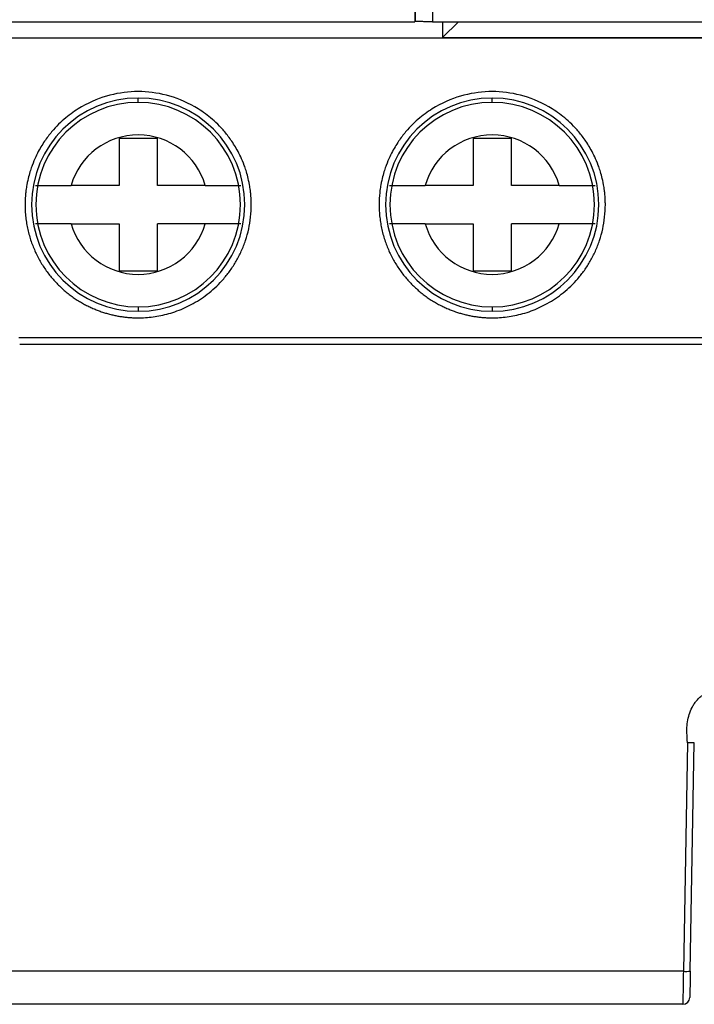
# Model space of a CAD drawing. Header units: inches. Extents: x -14 to 120, y 25 to 187.
# Tile 8 of 18: x 55 to 69, y 36 to 56. Entities that reach past the tile are written whole.
import ezdxf

# ---------------------------------------------------------------- set-up
doc = ezdxf.new("R2010")
doc.units = ezdxf.units.IN
doc.header["$MEASUREMENT"] = 0

# ---------------------------------------------------------------- blocks, each defined once
blk = doc.blocks.new('block 354')
at = {"color": 7, "lineweight": 25}
blk.add_lwpolyline([(47.228, 56.155), (63.311, 56.155)], dxfattribs=at)
blk = doc.blocks.new('block 585')
at = {"color": 7, "lineweight": 25}
blk.add_lwpolyline([(63.311, 57.872), (63.311, 56.155)], dxfattribs=at)
blk = doc.blocks.new('block 1090')
at = {"color": 7, "lineweight": 25}
blk.add_lwpolyline([(63.868, 55.838), (76.885, 55.838)], dxfattribs=at)
blk = doc.blocks.new('block 1091')
at = {"color": 7, "lineweight": 25}
blk.add_lwpolyline([(64.186, 56.155), (63.868, 55.838)], dxfattribs=at)
blk = doc.blocks.new('block 1093')
at = {"color": 7, "lineweight": 25}
blk.add_lwpolyline([(63.868, 56.155), (63.868, 55.838)], dxfattribs=at)
blk = doc.blocks.new('block 1124')
at = {"color": 7, "lineweight": 25}
blk.add_lwpolyline([(93.773, 55.824), (47.228, 55.824)], dxfattribs=at)
blk = doc.blocks.new('block 1131')
at = {"color": 7, "lineweight": 25}
blk.add_open_spline([(60.026, 52.481), (60.026, 52.506), (60.026, 52.498), (60.026, 52.496), (60.025, 52.495), (60.025, 52.5), (60.025, 52.504), (60.025, 52.511), (60.025, 52.512), (60.025, 52.514), (60.025, 52.518), (60.025, 52.524), (60.025, 52.529), (60.025, 52.538), (60.025, 52.544), (60.025, 52.549), (60.024, 52.561), (60.024, 52.57), (60.023, 52.579), (60.023, 52.596), (60.022, 52.609), (60.021, 52.62), (60.02, 52.644), (60.018, 52.662), (60.017, 52.679), (60.014, 52.712), (60.011, 52.738), (60.008, 52.762), (60.002, 52.809), (59.996, 52.845), (59.99, 52.878), (59.978, 52.945), (59.966, 52.996), (59.955, 53.042), (59.931, 53.134), (59.907, 53.205), (59.884, 53.269), (59.836, 53.397), (59.789, 53.493), (59.742, 53.578), (59.694, 53.664), (59.647, 53.737), (59.599, 53.803), (59.552, 53.869), (59.505, 53.928), (59.458, 53.982), (59.363, 54.089), (59.268, 54.177), (59.173, 54.252), (59.079, 54.328), (58.984, 54.392), (58.889, 54.446), (58.7, 54.556), (58.511, 54.63), (58.321, 54.679), (58.132, 54.727), (57.943, 54.751), (57.753, 54.751), (57.564, 54.751), (57.374, 54.727), (57.185, 54.679), (56.996, 54.63), (56.806, 54.556), (56.617, 54.446), (56.522, 54.392), (56.428, 54.328), (56.333, 54.252), (56.238, 54.177), (56.144, 54.089), (56.049, 53.982), (56.002, 53.928), (55.954, 53.869), (55.907, 53.803), (55.859, 53.737), (55.812, 53.664), (55.765, 53.578), (55.718, 53.493), (55.67, 53.397), (55.623, 53.269), (55.599, 53.205), (55.575, 53.134), (55.552, 53.042), (55.54, 52.996), (55.528, 52.945), (55.516, 52.878), (55.51, 52.845), (55.504, 52.809), (55.498, 52.762), (55.495, 52.738), (55.493, 52.712), (55.49, 52.679), (55.488, 52.662), (55.487, 52.644), (55.485, 52.62), (55.484, 52.609), (55.484, 52.596), (55.483, 52.579), (55.483, 52.57), (55.482, 52.561), (55.482, 52.549), (55.482, 52.544), (55.482, 52.538), (55.481, 52.529), (55.481, 52.524), (55.481, 52.518), (55.481, 52.514), (55.481, 52.512), (55.481, 52.511), (55.481, 52.504), (55.481, 52.5), (55.481, 52.495), (55.481, 52.496), (55.481, 52.498), (55.481, 52.506), (55.481, 52.481)], degree=3, knots=[0, 0, 0, 0, 1, 1, 1, 2, 2, 2, 3, 3, 3, 4, 4, 4, 5, 5, 5, 6, 6, 6, 7, 7, 7, 8, 8, 8, 9, 9, 9, 10, 10, 10, 11, 11, 11, 12, 12, 12, 13, 13, 13, 14, 14, 14, 15, 15, 15, 16, 16, 16, 17, 17, 17, 18, 18, 18, 19, 19, 19, 20, 20, 20, 21, 21, 21, 22, 22, 22, 23, 23, 23, 24, 24, 24, 25, 25, 25, 26, 26, 26, 27, 27, 27, 28, 28, 28, 29, 29, 29, 30, 30, 30, 31, 31, 31, 32, 32, 32, 33, 33, 33, 34, 34, 34, 35, 35, 35, 36, 36, 36, 37, 37, 37, 38, 38, 38, 38], dxfattribs=at)
blk = doc.blocks.new('block 1132')
at = {"color": 7, "lineweight": 25}
blk.add_open_spline([(55.481, 52.481), (55.481, 52.437), (55.482, 52.394), (55.484, 52.351), (55.487, 52.309), (55.49, 52.267), (55.495, 52.224), (55.5, 52.183), (55.505, 52.141), (55.513, 52.099), (55.519, 52.058), (55.528, 52.018), (55.537, 51.978), (55.546, 51.938), (55.556, 51.898), (55.567, 51.858), (55.578, 51.82), (55.59, 51.781), (55.603, 51.743), (55.616, 51.705), (55.63, 51.668), (55.645, 51.631), (55.659, 51.594), (55.675, 51.558), (55.692, 51.522), (55.708, 51.487), (55.725, 51.453), (55.743, 51.418), (55.761, 51.384), (55.78, 51.351), (55.799, 51.318), (55.819, 51.285), (55.839, 51.253), (55.86, 51.222), (55.88, 51.191), (55.901, 51.161), (55.924, 51.131), (55.945, 51.101), (55.968, 51.072), (55.991, 51.044), (56.014, 51.016), (56.037, 50.988), (56.062, 50.961), (56.085, 50.935), (56.11, 50.909), (56.135, 50.883), (56.159, 50.858), (56.185, 50.834), (56.21, 50.81), (56.236, 50.787), (56.262, 50.764), (56.288, 50.741), (56.314, 50.72), (56.34, 50.698), (56.367, 50.677), (56.394, 50.657), (56.421, 50.637), (56.448, 50.618), (56.475, 50.599), (56.503, 50.581), (56.53, 50.563), (56.558, 50.545), (56.586, 50.529), (56.614, 50.512), (56.641, 50.496), (56.669, 50.481), (56.697, 50.466), (56.725, 50.452), (56.753, 50.438), (56.781, 50.424), (56.809, 50.411), (56.838, 50.398), (56.866, 50.386), (56.894, 50.375), (56.922, 50.363), (56.95, 50.352), (56.978, 50.342), (57.006, 50.332), (57.034, 50.323), (57.062, 50.314), (57.09, 50.305), (57.118, 50.297), (57.146, 50.288), (57.173, 50.281), (57.201, 50.274), (57.228, 50.267), (57.256, 50.261), (57.283, 50.255), (57.31, 50.249), (57.337, 50.244), (57.365, 50.239), (57.391, 50.235), (57.418, 50.231), (57.445, 50.227), (57.471, 50.223), (57.498, 50.22), (57.524, 50.217), (57.55, 50.215), (57.576, 50.213), (57.602, 50.211), (57.627, 50.209), (57.653, 50.208), (57.678, 50.207), (57.703, 50.206), (57.728, 50.206), (57.753, 50.206), (57.802, 50.206), (57.851, 50.207), (57.9, 50.211), (57.951, 50.214), (58.002, 50.219), (58.052, 50.226), (58.105, 50.233), (58.157, 50.242), (58.209, 50.252), (58.263, 50.263), (58.317, 50.276), (58.37, 50.291), (58.425, 50.307), (58.479, 50.324), (58.533, 50.344), (58.588, 50.364), (58.643, 50.387), (58.697, 50.411), (58.752, 50.437), (58.807, 50.464), (58.86, 50.494), (58.915, 50.525), (58.969, 50.558), (59.022, 50.593), (59.076, 50.629), (59.128, 50.668), (59.179, 50.709), (59.231, 50.751), (59.281, 50.796), (59.33, 50.842), (59.38, 50.89), (59.427, 50.94), (59.473, 50.993), (59.519, 51.047), (59.563, 51.102), (59.604, 51.16), (59.647, 51.22), (59.686, 51.282), (59.723, 51.345), (59.76, 51.41), (59.795, 51.478), (59.825, 51.546), (59.857, 51.616), (59.885, 51.688), (59.91, 51.762), (59.935, 51.837), (59.956, 51.913), (59.973, 51.991), (59.99, 52.07), (60.004, 52.15), (60.012, 52.231), (60.02, 52.314), (60.023, 52.397), (60.026, 52.481)], degree=3, knots=[0, 0, 0, 0, 1, 1, 1, 2, 2, 2, 3, 3, 3, 4, 4, 4, 5, 5, 5, 6, 6, 6, 7, 7, 7, 8, 8, 8, 9, 9, 9, 10, 10, 10, 11, 11, 11, 12, 12, 12, 13, 13, 13, 14, 14, 14, 15, 15, 15, 16, 16, 16, 17, 17, 17, 18, 18, 18, 19, 19, 19, 20, 20, 20, 21, 21, 21, 22, 22, 22, 23, 23, 23, 24, 24, 24, 25, 25, 25, 26, 26, 26, 27, 27, 27, 28, 28, 28, 29, 29, 29, 30, 30, 30, 31, 31, 31, 32, 32, 32, 33, 33, 33, 34, 34, 34, 35, 35, 35, 36, 36, 36, 37, 37, 37, 38, 38, 38, 39, 39, 39, 40, 40, 40, 41, 41, 41, 42, 42, 42, 43, 43, 43, 44, 44, 44, 45, 45, 45, 46, 46, 46, 47, 47, 47, 48, 48, 48, 49, 49, 49, 50, 50, 50, 51, 51, 51, 52, 52, 52, 53, 53, 53, 53], dxfattribs=at)
blk = doc.blocks.new('block 1133')
at = {"color": 7, "lineweight": 25}
blk.add_open_spline([(67.138, 52.481), (67.138, 52.506), (67.138, 52.498), (67.138, 52.496), (67.138, 52.495), (67.138, 52.5), (67.138, 52.504), (67.138, 52.511), (67.137, 52.512), (67.137, 52.514), (67.137, 52.518), (67.137, 52.524), (67.137, 52.529), (67.137, 52.538), (67.137, 52.544), (67.136, 52.549), (67.136, 52.561), (67.136, 52.57), (67.135, 52.579), (67.135, 52.596), (67.134, 52.609), (67.133, 52.62), (67.132, 52.644), (67.13, 52.662), (67.129, 52.679), (67.126, 52.712), (67.123, 52.738), (67.12, 52.762), (67.114, 52.809), (67.108, 52.845), (67.102, 52.878), (67.09, 52.945), (67.078, 52.996), (67.067, 53.042), (67.043, 53.134), (67.019, 53.205), (66.996, 53.269), (66.948, 53.397), (66.901, 53.493), (66.854, 53.578), (66.806, 53.664), (66.759, 53.737), (66.712, 53.803), (66.664, 53.869), (66.617, 53.928), (66.57, 53.982), (66.475, 54.089), (66.38, 54.177), (66.285, 54.252), (66.191, 54.328), (66.096, 54.392), (66.001, 54.446), (65.812, 54.556), (65.623, 54.63), (65.433, 54.679), (65.244, 54.727), (65.055, 54.751), (64.865, 54.751), (64.676, 54.751), (64.487, 54.727), (64.297, 54.679), (64.108, 54.63), (63.918, 54.556), (63.729, 54.446), (63.634, 54.392), (63.54, 54.328), (63.445, 54.252), (63.35, 54.177), (63.256, 54.089), (63.161, 53.982), (63.113, 53.928), (63.066, 53.869), (63.019, 53.803), (62.972, 53.737), (62.924, 53.664), (62.877, 53.578), (62.829, 53.493), (62.782, 53.397), (62.735, 53.269), (62.711, 53.205), (62.687, 53.134), (62.664, 53.042), (62.652, 52.996), (62.64, 52.945), (62.628, 52.878), (62.622, 52.845), (62.616, 52.809), (62.61, 52.762), (62.608, 52.738), (62.605, 52.712), (62.602, 52.679), (62.6, 52.662), (62.599, 52.644), (62.597, 52.62), (62.596, 52.609), (62.596, 52.596), (62.595, 52.579), (62.595, 52.57), (62.594, 52.561), (62.594, 52.549), (62.594, 52.544), (62.593, 52.538), (62.593, 52.529), (62.593, 52.524), (62.593, 52.518), (62.593, 52.514), (62.593, 52.512), (62.593, 52.511), (62.593, 52.504), (62.593, 52.5), (62.593, 52.495), (62.593, 52.496), (62.593, 52.498), (62.593, 52.506), (62.593, 52.481)], degree=3, knots=[0, 0, 0, 0, 1, 1, 1, 2, 2, 2, 3, 3, 3, 4, 4, 4, 5, 5, 5, 6, 6, 6, 7, 7, 7, 8, 8, 8, 9, 9, 9, 10, 10, 10, 11, 11, 11, 12, 12, 12, 13, 13, 13, 14, 14, 14, 15, 15, 15, 16, 16, 16, 17, 17, 17, 18, 18, 18, 19, 19, 19, 20, 20, 20, 21, 21, 21, 22, 22, 22, 23, 23, 23, 24, 24, 24, 25, 25, 25, 26, 26, 26, 27, 27, 27, 28, 28, 28, 29, 29, 29, 30, 30, 30, 31, 31, 31, 32, 32, 32, 33, 33, 33, 34, 34, 34, 35, 35, 35, 36, 36, 36, 37, 37, 37, 38, 38, 38, 38], dxfattribs=at)
blk = doc.blocks.new('block 1134')
at = {"color": 7, "lineweight": 25}
blk.add_open_spline([(62.593, 52.481), (62.593, 52.437), (62.594, 52.394), (62.596, 52.351), (62.598, 52.309), (62.602, 52.267), (62.607, 52.224), (62.612, 52.183), (62.618, 52.141), (62.625, 52.099), (62.631, 52.058), (62.639, 52.018), (62.649, 51.978), (62.658, 51.938), (62.668, 51.898), (62.679, 51.858), (62.69, 51.82), (62.702, 51.781), (62.715, 51.743), (62.728, 51.705), (62.742, 51.668), (62.757, 51.631), (62.771, 51.594), (62.787, 51.558), (62.804, 51.522), (62.82, 51.487), (62.837, 51.453), (62.855, 51.418), (62.873, 51.384), (62.892, 51.351), (62.911, 51.318), (62.931, 51.285), (62.951, 51.253), (62.972, 51.222), (62.992, 51.191), (63.014, 51.161), (63.036, 51.131), (63.057, 51.101), (63.08, 51.072), (63.103, 51.044), (63.126, 51.016), (63.149, 50.988), (63.173, 50.961), (63.197, 50.935), (63.222, 50.909), (63.247, 50.883), (63.271, 50.858), (63.296, 50.834), (63.322, 50.81), (63.348, 50.787), (63.374, 50.764), (63.4, 50.741), (63.426, 50.72), (63.452, 50.698), (63.479, 50.677), (63.506, 50.657), (63.533, 50.637), (63.56, 50.618), (63.587, 50.599), (63.615, 50.581), (63.642, 50.563), (63.67, 50.545), (63.697, 50.529), (63.725, 50.512), (63.753, 50.496), (63.781, 50.481), (63.809, 50.466), (63.837, 50.452), (63.865, 50.438), (63.893, 50.424), (63.921, 50.411), (63.949, 50.398), (63.978, 50.386), (64.006, 50.375), (64.034, 50.363), (64.062, 50.352), (64.09, 50.342), (64.118, 50.332), (64.146, 50.323), (64.174, 50.314), (64.202, 50.305), (64.23, 50.297), (64.258, 50.288), (64.285, 50.281), (64.313, 50.274), (64.34, 50.267), (64.368, 50.261), (64.395, 50.255), (64.422, 50.249), (64.449, 50.244), (64.477, 50.239), (64.503, 50.235), (64.53, 50.231), (64.557, 50.227), (64.583, 50.223), (64.61, 50.22), (64.636, 50.217), (64.662, 50.215), (64.688, 50.213), (64.714, 50.211), (64.739, 50.209), (64.765, 50.208), (64.79, 50.207), (64.815, 50.206), (64.84, 50.206), (64.865, 50.206), (64.914, 50.206), (64.963, 50.207), (65.012, 50.211), (65.063, 50.214), (65.114, 50.219), (65.164, 50.226), (65.217, 50.233), (65.269, 50.242), (65.321, 50.252), (65.375, 50.263), (65.429, 50.276), (65.482, 50.291), (65.537, 50.307), (65.591, 50.324), (65.645, 50.344), (65.7, 50.364), (65.755, 50.387), (65.809, 50.411), (65.864, 50.437), (65.919, 50.464), (65.972, 50.494), (66.027, 50.525), (66.081, 50.558), (66.134, 50.593), (66.188, 50.629), (66.24, 50.668), (66.291, 50.709), (66.343, 50.751), (66.394, 50.796), (66.442, 50.842), (66.492, 50.89), (66.539, 50.94), (66.585, 50.993), (66.631, 51.047), (66.675, 51.102), (66.716, 51.16), (66.759, 51.22), (66.798, 51.282), (66.835, 51.345), (66.872, 51.41), (66.907, 51.478), (66.938, 51.546), (66.969, 51.616), (66.997, 51.688), (67.022, 51.762), (67.047, 51.837), (67.068, 51.913), (67.085, 51.991), (67.102, 52.07), (67.116, 52.15), (67.124, 52.231), (67.133, 52.314), (67.135, 52.397), (67.138, 52.481)], degree=3, knots=[0, 0, 0, 0, 1, 1, 1, 2, 2, 2, 3, 3, 3, 4, 4, 4, 5, 5, 5, 6, 6, 6, 7, 7, 7, 8, 8, 8, 9, 9, 9, 10, 10, 10, 11, 11, 11, 12, 12, 12, 13, 13, 13, 14, 14, 14, 15, 15, 15, 16, 16, 16, 17, 17, 17, 18, 18, 18, 19, 19, 19, 20, 20, 20, 21, 21, 21, 22, 22, 22, 23, 23, 23, 24, 24, 24, 25, 25, 25, 26, 26, 26, 27, 27, 27, 28, 28, 28, 29, 29, 29, 30, 30, 30, 31, 31, 31, 32, 32, 32, 33, 33, 33, 34, 34, 34, 35, 35, 35, 36, 36, 36, 37, 37, 37, 38, 38, 38, 39, 39, 39, 40, 40, 40, 41, 41, 41, 42, 42, 42, 43, 43, 43, 44, 44, 44, 45, 45, 45, 46, 46, 46, 47, 47, 47, 48, 48, 48, 49, 49, 49, 50, 50, 50, 51, 51, 51, 52, 52, 52, 53, 53, 53, 53], dxfattribs=at)
blk = doc.blocks.new('block 1142')
at = {"color": 7, "lineweight": 25}
blk.add_lwpolyline([(55.359, 49.813), (89.061, 49.813)], dxfattribs=at)
blk = doc.blocks.new('block 1156')
at = {"color": 7, "lineweight": 25}
blk.add_lwpolyline([(55.373, 49.68), (89.061, 49.68)], dxfattribs=at)
blk = doc.blocks.new('block 1182')
at = {"color": 7, "lineweight": 25}
blk.add_open_spline([(68.785, 41.667), (68.785, 41.679), (68.785, 41.691), (68.784, 41.703), (68.784, 41.718), (68.783, 41.732), (68.783, 41.747), (68.781, 41.772), (68.779, 41.799), (68.778, 41.825), (68.775, 41.876), (68.775, 41.927), (68.777, 41.978), (68.782, 42.078), (68.801, 42.179), (68.835, 42.273), (68.852, 42.321), (68.873, 42.367), (68.898, 42.411), (68.911, 42.434), (68.925, 42.456), (68.94, 42.477), (68.954, 42.497), (68.97, 42.517), (68.986, 42.535), (69.007, 42.558), (69.029, 42.579), (69.053, 42.598), (69.075, 42.615), (69.098, 42.63), (69.123, 42.643), (69.147, 42.655), (69.171, 42.664), (69.197, 42.67), (69.222, 42.675), (69.248, 42.677), (69.274, 42.679)], degree=3, knots=[0, 0, 0, 0, 1, 1, 1, 2, 2, 2, 3, 3, 3, 4, 4, 4, 5, 5, 5, 6, 6, 6, 7, 7, 7, 8, 8, 8, 9, 9, 9, 10, 10, 10, 11, 11, 11, 12, 12, 12, 12], dxfattribs=at)
blk = doc.blocks.new('block 1183')
at = {"color": 7, "lineweight": 25}
blk.add_lwpolyline([(68.785, 41.667), (68.705, 37.079)], dxfattribs=at)
blk = doc.blocks.new('block 1184')
at = {"color": 7, "lineweight": 25}
blk.add_lwpolyline([(68.705, 37.079), (47.356, 37.079)], dxfattribs=at)
blk = doc.blocks.new('block 1194')
at = {"color": 7, "lineweight": 25}
blk.add_open_spline([(68.924, 41.672), (68.924, 41.67), (68.909, 41.668), (68.883, 41.667), (68.858, 41.666), (68.821, 41.666), (68.785, 41.667)], degree=3, knots=[0, 0, 0, 0, 1, 1, 1, 2, 2, 2, 2], dxfattribs=at)
blk = doc.blocks.new('block 1199')
at = {"color": 7, "lineweight": 25}
blk.add_lwpolyline([(68.844, 37.084), (68.924, 41.672)], dxfattribs=at)
blk = doc.blocks.new('block 1200')
at = {"color": 7, "lineweight": 25}
blk.add_open_spline([(68.705, 37.079), (68.751, 37.075), (68.798, 37.077), (68.844, 37.084)], degree=3, dxfattribs=at)
blk = doc.blocks.new('block 1201')
at = {"color": 7, "lineweight": 25}
blk.add_open_spline([(68.705, 37.079), (68.702, 36.903), (68.699, 36.73), (68.697, 36.608), (68.697, 36.547), (68.696, 36.498), (68.696, 36.465), (68.695, 36.433), (68.695, 36.415), (68.695, 36.415)], degree=3, knots=[0, 0, 0, 0, 1, 1, 1, 2, 2, 2, 3, 3, 3, 3], dxfattribs=at)
blk = doc.blocks.new('block 1202')
at = {"color": 7, "lineweight": 25}
blk.add_lwpolyline([(68.695, 36.415), (47.188, 36.415)], dxfattribs=at)
blk = doc.blocks.new('block 1212')
at = {"color": 7, "lineweight": 25}
blk.add_open_spline([(68.695, 36.415), (68.772, 36.415), (68.834, 36.477), (68.835, 36.553)], degree=3, dxfattribs=at)
blk = doc.blocks.new('block 1213')
at = {"color": 7, "lineweight": 25}
blk.add_open_spline([(68.844, 37.084), (68.843, 37.025), (68.842, 36.967), (68.841, 36.908), (68.84, 36.849), (68.839, 36.789), (68.838, 36.735), (68.837, 36.681), (68.837, 36.634), (68.836, 36.602), (68.835, 36.57), (68.835, 36.553), (68.835, 36.553)], degree=3, knots=[0, 0, 0, 0, 1, 1, 1, 2, 2, 2, 3, 3, 3, 4, 4, 4, 4], dxfattribs=at)
blk = doc.blocks.new('block 1257')
at = {"color": 7, "lineweight": 25}
blk.add_open_spline([(64.865, 54.622), (63.682, 54.622), (62.723, 53.664), (62.723, 52.481), (62.723, 51.297), (63.682, 50.338), (64.865, 50.338)], degree=3, knots=[0, 0, 0, 0, 1, 1, 1, 2, 2, 2, 2], dxfattribs=at)
blk = doc.blocks.new('block 1258')
at = {"color": 7, "lineweight": 25}
blk.add_open_spline([(64.865, 50.338), (66.048, 50.338), (67.007, 51.297), (67.007, 52.481), (67.007, 53.664), (66.048, 54.622), (64.865, 54.622)], degree=3, knots=[0, 0, 0, 0, 1, 1, 1, 2, 2, 2, 2], dxfattribs=at)
blk = doc.blocks.new('block 1259')
at = {"color": 7, "lineweight": 25}
blk.add_open_spline([(57.753, 54.622), (56.57, 54.622), (55.611, 53.664), (55.611, 52.481), (55.611, 51.297), (56.57, 50.338), (57.753, 50.338)], degree=3, knots=[0, 0, 0, 0, 1, 1, 1, 2, 2, 2, 2], dxfattribs=at)
blk = doc.blocks.new('block 1260')
at = {"color": 7, "lineweight": 25}
blk.add_open_spline([(57.753, 50.338), (58.936, 50.338), (59.895, 51.297), (59.895, 52.481), (59.895, 53.664), (58.936, 54.622), (57.753, 54.622)], degree=3, knots=[0, 0, 0, 0, 1, 1, 1, 2, 2, 2, 2], dxfattribs=at)
blk = doc.blocks.new('block 1271')
at = {"color": 7, "lineweight": 25}
blk.add_lwpolyline([(64.865, 54.535), (64.865, 54.622)], dxfattribs=at)
blk = doc.blocks.new('block 1272')
at = {"color": 7, "lineweight": 25}
blk.add_open_spline([(64.865, 54.535), (63.73, 54.535), (62.811, 53.615), (62.811, 52.481), (62.811, 51.346), (63.73, 50.426), (64.865, 50.426)], degree=3, knots=[0, 0, 0, 0, 1, 1, 1, 2, 2, 2, 2], dxfattribs=at)
blk = doc.blocks.new('block 1273')
at = {"color": 7, "lineweight": 25}
blk.add_lwpolyline([(64.865, 50.426), (64.865, 50.338)], dxfattribs=at)
blk = doc.blocks.new('block 1274')
at = {"color": 7, "lineweight": 25}
blk.add_lwpolyline([(57.753, 54.535), (57.753, 54.622)], dxfattribs=at)
blk = doc.blocks.new('block 1275')
at = {"color": 7, "lineweight": 25}
blk.add_open_spline([(57.753, 54.535), (56.618, 54.535), (55.699, 53.615), (55.699, 52.481), (55.699, 51.346), (56.618, 50.426), (57.753, 50.426)], degree=3, knots=[0, 0, 0, 0, 1, 1, 1, 2, 2, 2, 2], dxfattribs=at)
blk = doc.blocks.new('block 1276')
at = {"color": 7, "lineweight": 25}
blk.add_lwpolyline([(57.753, 50.426), (57.753, 50.338)], dxfattribs=at)
blk = doc.blocks.new('block 1277')
at = {"color": 7, "lineweight": 25}
blk.add_open_spline([(64.865, 50.426), (66, 50.426), (66.92, 51.346), (66.92, 52.481), (66.92, 53.615), (66, 54.535), (64.865, 54.535)], degree=3, knots=[0, 0, 0, 0, 1, 1, 1, 2, 2, 2, 2], dxfattribs=at)
blk = doc.blocks.new('block 1280')
at = {"color": 7, "lineweight": 25}
blk.add_open_spline([(57.753, 50.426), (58.888, 50.426), (59.808, 51.346), (59.808, 52.481), (59.808, 53.615), (58.888, 54.535), (57.753, 54.535)], degree=3, knots=[0, 0, 0, 0, 1, 1, 1, 2, 2, 2, 2], dxfattribs=at)
blk = doc.blocks.new('block 1335')
at = {"color": 7, "lineweight": 25}
blk.add_open_spline([(63.519, 52.095), (63.494, 52.095), (63.469, 52.095), (63.444, 52.095), (63.419, 52.095), (63.393, 52.095), (63.368, 52.095), (63.342, 52.095), (63.317, 52.095), (63.292, 52.095), (63.266, 52.095), (63.241, 52.095), (63.216, 52.095), (63.191, 52.095), (63.166, 52.095), (63.142, 52.095), (63.118, 52.095), (63.095, 52.095), (63.072, 52.095), (63.049, 52.095), (63.027, 52.095), (63.007, 52.095), (62.975, 52.095), (62.947, 52.095), (62.922, 52.096), (62.897, 52.096), (62.875, 52.096), (62.857, 52.096), (62.839, 52.096), (62.824, 52.096), (62.815, 52.096), (62.806, 52.095), (62.804, 52.095), (62.801, 52.095)], degree=3, knots=[0, 0, 0, 0, 1, 1, 1, 2, 2, 2, 3, 3, 3, 4, 4, 4, 5, 5, 5, 6, 6, 6, 7, 7, 7, 8, 8, 8, 9, 9, 9, 10, 10, 10, 11, 11, 11, 11], dxfattribs=at)
blk = doc.blocks.new('block 1336')
at = {"color": 7, "lineweight": 25}
blk.add_open_spline([(63.519, 52.095), (63.691, 51.495), (64.239, 51.081), (64.864, 51.08)], degree=3, dxfattribs=at)
blk = doc.blocks.new('block 1337')
at = {"color": 7, "lineweight": 25}
blk.add_open_spline([(64.864, 51.08), (65.489, 51.08), (66.039, 51.494), (66.211, 52.095)], degree=3, dxfattribs=at)
blk = doc.blocks.new('block 1338')
at = {"color": 7, "lineweight": 25}
blk.add_open_spline([(66.93, 52.095), (66.929, 52.095), (66.928, 52.095), (66.926, 52.095), (66.924, 52.095), (66.92, 52.095), (66.915, 52.096), (66.91, 52.096), (66.904, 52.096), (66.897, 52.096), (66.89, 52.096), (66.882, 52.096), (66.873, 52.096), (66.864, 52.096), (66.854, 52.096), (66.843, 52.096), (66.832, 52.096), (66.82, 52.096), (66.808, 52.096), (66.795, 52.096), (66.782, 52.095), (66.767, 52.095), (66.753, 52.095), (66.738, 52.095), (66.723, 52.095), (66.687, 52.095), (66.647, 52.095), (66.605, 52.095), (66.564, 52.095), (66.521, 52.095), (66.476, 52.095), (66.433, 52.095), (66.388, 52.095), (66.343, 52.095), (66.299, 52.095), (66.255, 52.095), (66.211, 52.095)], degree=3, knots=[0, 0, 0, 0, 1, 1, 1, 2, 2, 2, 3, 3, 3, 4, 4, 4, 5, 5, 5, 6, 6, 6, 7, 7, 7, 8, 8, 8, 9, 9, 9, 10, 10, 10, 11, 11, 11, 12, 12, 12, 12], dxfattribs=at)
blk = doc.blocks.new('block 1339')
at = {"color": 7, "lineweight": 25}
blk.add_lwpolyline([(66.211, 52.095), (65.25, 52.095)], dxfattribs=at)
blk = doc.blocks.new('block 1340')
at = {"color": 7, "lineweight": 25}
blk.add_lwpolyline([(64.48, 52.095), (64.48, 51.15)], dxfattribs=at)
blk = doc.blocks.new('block 1341')
at = {"color": 7, "lineweight": 25}
blk.add_lwpolyline([(64.48, 51.15), (65.25, 51.15)], dxfattribs=at)
blk = doc.blocks.new('block 1342')
at = {"color": 7, "lineweight": 25}
blk.add_lwpolyline([(65.25, 51.15), (65.25, 52.095)], dxfattribs=at)
blk = doc.blocks.new('block 1343')
at = {"color": 7, "lineweight": 25}
blk.add_lwpolyline([(63.519, 52.095), (64.48, 52.095)], dxfattribs=at)
blk = doc.blocks.new('block 1344')
at = {"color": 7, "lineweight": 25}
blk.add_open_spline([(66.211, 52.865), (66.236, 52.865), (66.261, 52.865), (66.286, 52.865), (66.312, 52.865), (66.337, 52.866), (66.362, 52.866), (66.388, 52.866), (66.414, 52.866), (66.439, 52.866), (66.464, 52.866), (66.49, 52.866), (66.514, 52.866), (66.54, 52.866), (66.564, 52.866), (66.588, 52.866), (66.612, 52.866), (66.636, 52.866), (66.658, 52.866), (66.681, 52.865), (66.703, 52.865), (66.724, 52.865), (66.755, 52.865), (66.783, 52.865), (66.808, 52.865), (66.834, 52.865), (66.855, 52.865), (66.873, 52.865), (66.892, 52.865), (66.906, 52.865), (66.915, 52.865), (66.924, 52.865), (66.927, 52.865), (66.93, 52.865)], degree=3, knots=[0, 0, 0, 0, 1, 1, 1, 2, 2, 2, 3, 3, 3, 4, 4, 4, 5, 5, 5, 6, 6, 6, 7, 7, 7, 8, 8, 8, 9, 9, 9, 10, 10, 10, 11, 11, 11, 11], dxfattribs=at)
blk = doc.blocks.new('block 1345')
at = {"color": 7, "lineweight": 25}
blk.add_open_spline([(66.211, 52.865), (66.04, 53.466), (65.491, 53.88), (64.866, 53.881)], degree=3, dxfattribs=at)
blk = doc.blocks.new('block 1346')
at = {"color": 7, "lineweight": 25}
blk.add_open_spline([(64.866, 53.881), (64.241, 53.881), (63.691, 53.467), (63.519, 52.865)], degree=3, dxfattribs=at)
blk = doc.blocks.new('block 1347')
at = {"color": 7, "lineweight": 25}
blk.add_open_spline([(62.801, 52.865), (62.802, 52.865), (62.802, 52.865), (62.804, 52.865), (62.807, 52.865), (62.81, 52.865), (62.815, 52.865), (62.82, 52.865), (62.826, 52.865), (62.833, 52.865), (62.84, 52.865), (62.848, 52.865), (62.857, 52.865), (62.866, 52.865), (62.876, 52.865), (62.887, 52.865), (62.898, 52.865), (62.91, 52.865), (62.923, 52.865), (62.935, 52.865), (62.949, 52.865), (62.963, 52.865), (62.977, 52.865), (62.992, 52.865), (63.008, 52.865), (63.043, 52.865), (63.083, 52.866), (63.125, 52.866), (63.166, 52.866), (63.209, 52.866), (63.254, 52.866), (63.297, 52.866), (63.342, 52.866), (63.388, 52.866), (63.431, 52.865), (63.475, 52.865), (63.519, 52.865)], degree=3, knots=[0, 0, 0, 0, 1, 1, 1, 2, 2, 2, 3, 3, 3, 4, 4, 4, 5, 5, 5, 6, 6, 6, 7, 7, 7, 8, 8, 8, 9, 9, 9, 10, 10, 10, 11, 11, 11, 12, 12, 12, 12], dxfattribs=at)
blk = doc.blocks.new('block 1348')
at = {"color": 7, "lineweight": 25}
blk.add_lwpolyline([(64.48, 52.865), (63.519, 52.865)], dxfattribs=at)
blk = doc.blocks.new('block 1349')
at = {"color": 7, "lineweight": 25}
blk.add_lwpolyline([(66.211, 52.865), (65.25, 52.865)], dxfattribs=at)
blk = doc.blocks.new('block 1350')
at = {"color": 7, "lineweight": 25}
blk.add_lwpolyline([(65.25, 52.865), (65.25, 53.81)], dxfattribs=at)
blk = doc.blocks.new('block 1351')
at = {"color": 7, "lineweight": 25}
blk.add_lwpolyline([(65.25, 53.81), (64.48, 53.81)], dxfattribs=at)
blk = doc.blocks.new('block 1352')
at = {"color": 7, "lineweight": 25}
blk.add_lwpolyline([(64.48, 53.81), (64.48, 52.865)], dxfattribs=at)
blk = doc.blocks.new('block 1353')
at = {"color": 7, "lineweight": 25}
blk.add_lwpolyline([(57.368, 52.865), (56.407, 52.865)], dxfattribs=at)
blk = doc.blocks.new('block 1354')
at = {"color": 7, "lineweight": 25}
blk.add_open_spline([(57.754, 53.881), (57.129, 53.881), (56.579, 53.467), (56.407, 52.865)], degree=3, dxfattribs=at)
blk = doc.blocks.new('block 1355')
at = {"color": 7, "lineweight": 25}
blk.add_open_spline([(59.099, 52.865), (58.927, 53.466), (58.379, 53.88), (57.754, 53.881)], degree=3, dxfattribs=at)
blk = doc.blocks.new('block 1356')
at = {"color": 7, "lineweight": 25}
blk.add_lwpolyline([(58.138, 52.865), (58.138, 53.81)], dxfattribs=at)
blk = doc.blocks.new('block 1357')
at = {"color": 7, "lineweight": 25}
blk.add_lwpolyline([(58.138, 53.81), (57.368, 53.81)], dxfattribs=at)
blk = doc.blocks.new('block 1358')
at = {"color": 7, "lineweight": 25}
blk.add_lwpolyline([(57.368, 53.81), (57.368, 52.865)], dxfattribs=at)
blk = doc.blocks.new('block 1359')
at = {"color": 7, "lineweight": 25}
blk.add_lwpolyline([(59.099, 52.865), (58.138, 52.865)], dxfattribs=at)
blk = doc.blocks.new('block 1360')
at = {"color": 7, "lineweight": 25}
blk.add_open_spline([(55.689, 52.865), (55.689, 52.865), (55.69, 52.865), (55.692, 52.865), (55.695, 52.865), (55.698, 52.865), (55.703, 52.865), (55.708, 52.865), (55.714, 52.865), (55.721, 52.865), (55.728, 52.865), (55.736, 52.865), (55.745, 52.865), (55.754, 52.865), (55.764, 52.865), (55.775, 52.865), (55.786, 52.865), (55.798, 52.865), (55.811, 52.865), (55.823, 52.865), (55.837, 52.865), (55.851, 52.865), (55.865, 52.865), (55.88, 52.865), (55.896, 52.865), (55.931, 52.865), (55.971, 52.866), (56.013, 52.866), (56.054, 52.866), (56.097, 52.866), (56.142, 52.866), (56.185, 52.866), (56.23, 52.866), (56.275, 52.866), (56.319, 52.865), (56.363, 52.865), (56.407, 52.865)], degree=3, knots=[0, 0, 0, 0, 1, 1, 1, 2, 2, 2, 3, 3, 3, 4, 4, 4, 5, 5, 5, 6, 6, 6, 7, 7, 7, 8, 8, 8, 9, 9, 9, 10, 10, 10, 11, 11, 11, 12, 12, 12, 12], dxfattribs=at)
blk = doc.blocks.new('block 1361')
at = {"color": 7, "lineweight": 25}
blk.add_open_spline([(59.099, 52.865), (59.124, 52.865), (59.149, 52.865), (59.174, 52.865), (59.2, 52.865), (59.225, 52.866), (59.25, 52.866), (59.276, 52.866), (59.301, 52.866), (59.327, 52.866), (59.352, 52.866), (59.378, 52.866), (59.402, 52.866), (59.428, 52.866), (59.452, 52.866), (59.476, 52.866), (59.5, 52.866), (59.524, 52.866), (59.546, 52.866), (59.569, 52.865), (59.591, 52.865), (59.612, 52.865), (59.643, 52.865), (59.671, 52.865), (59.696, 52.865), (59.722, 52.865), (59.743, 52.865), (59.761, 52.865), (59.78, 52.865), (59.794, 52.865), (59.803, 52.865), (59.812, 52.865), (59.815, 52.865), (59.818, 52.865)], degree=3, knots=[0, 0, 0, 0, 1, 1, 1, 2, 2, 2, 3, 3, 3, 4, 4, 4, 5, 5, 5, 6, 6, 6, 7, 7, 7, 8, 8, 8, 9, 9, 9, 10, 10, 10, 11, 11, 11, 11], dxfattribs=at)
blk = doc.blocks.new('block 1362')
at = {"color": 7, "lineweight": 25}
blk.add_lwpolyline([(59.099, 52.095), (58.138, 52.095)], dxfattribs=at)
blk = doc.blocks.new('block 1363')
at = {"color": 7, "lineweight": 25}
blk.add_open_spline([(57.752, 51.08), (58.377, 51.08), (58.927, 51.494), (59.099, 52.095)], degree=3, dxfattribs=at)
blk = doc.blocks.new('block 1364')
at = {"color": 7, "lineweight": 25}
blk.add_open_spline([(56.407, 52.095), (56.579, 51.495), (57.127, 51.081), (57.752, 51.08)], degree=3, dxfattribs=at)
blk = doc.blocks.new('block 1365')
at = {"color": 7, "lineweight": 25}
blk.add_lwpolyline([(56.407, 52.095), (57.368, 52.095)], dxfattribs=at)
blk = doc.blocks.new('block 1366')
at = {"color": 7, "lineweight": 25}
blk.add_lwpolyline([(57.368, 52.095), (57.368, 51.15)], dxfattribs=at)
blk = doc.blocks.new('block 1367')
at = {"color": 7, "lineweight": 25}
blk.add_lwpolyline([(57.368, 51.15), (58.138, 51.15)], dxfattribs=at)
blk = doc.blocks.new('block 1368')
at = {"color": 7, "lineweight": 25}
blk.add_lwpolyline([(58.138, 51.15), (58.138, 52.095)], dxfattribs=at)
blk = doc.blocks.new('block 1369')
at = {"color": 7, "lineweight": 25}
blk.add_open_spline([(59.818, 52.095), (59.817, 52.095), (59.816, 52.095), (59.814, 52.095), (59.812, 52.095), (59.808, 52.095), (59.803, 52.096), (59.798, 52.096), (59.792, 52.096), (59.785, 52.096), (59.778, 52.096), (59.77, 52.096), (59.761, 52.096), (59.752, 52.096), (59.742, 52.096), (59.731, 52.096), (59.72, 52.096), (59.709, 52.096), (59.696, 52.096), (59.683, 52.096), (59.67, 52.095), (59.655, 52.095), (59.641, 52.095), (59.626, 52.095), (59.611, 52.095), (59.575, 52.095), (59.536, 52.095), (59.493, 52.095), (59.452, 52.095), (59.409, 52.095), (59.364, 52.095), (59.321, 52.095), (59.276, 52.095), (59.231, 52.095), (59.187, 52.095), (59.143, 52.095), (59.099, 52.095)], degree=3, knots=[0, 0, 0, 0, 1, 1, 1, 2, 2, 2, 3, 3, 3, 4, 4, 4, 5, 5, 5, 6, 6, 6, 7, 7, 7, 8, 8, 8, 9, 9, 9, 10, 10, 10, 11, 11, 11, 12, 12, 12, 12], dxfattribs=at)
blk = doc.blocks.new('block 1370')
at = {"color": 7, "lineweight": 25}
blk.add_open_spline([(56.407, 52.095), (56.382, 52.095), (56.357, 52.095), (56.332, 52.095), (56.307, 52.095), (56.281, 52.095), (56.256, 52.095), (56.23, 52.095), (56.205, 52.095), (56.18, 52.095), (56.154, 52.095), (56.129, 52.095), (56.104, 52.095), (56.079, 52.095), (56.054, 52.095), (56.03, 52.095), (56.006, 52.095), (55.983, 52.095), (55.96, 52.095), (55.937, 52.095), (55.915, 52.095), (55.895, 52.095), (55.863, 52.095), (55.835, 52.095), (55.81, 52.096), (55.785, 52.096), (55.763, 52.096), (55.745, 52.096), (55.726, 52.096), (55.712, 52.096), (55.703, 52.096), (55.694, 52.095), (55.692, 52.095), (55.689, 52.095)], degree=3, knots=[0, 0, 0, 0, 1, 1, 1, 2, 2, 2, 3, 3, 3, 4, 4, 4, 5, 5, 5, 6, 6, 6, 7, 7, 7, 8, 8, 8, 9, 9, 9, 10, 10, 10, 11, 11, 11, 11], dxfattribs=at)
blk = doc.blocks.new('block 1555')
at = {"color": 7, "lineweight": 25}
blk.add_lwpolyline([(63.664, 56.155), (118.961, 56.155)], dxfattribs=at)
blk = doc.blocks.new('block 1556')
at = {"color": 7, "lineweight": 25}
blk.add_lwpolyline([(63.664, 103.756), (63.664, 56.155)], dxfattribs=at)
blk = doc.blocks.new('block 1558')
at = {"color": 7, "lineweight": 25}
blk.add_open_spline([(63.664, 56.155), (63.648, 56.155), (63.633, 56.155), (63.617, 56.155), (63.602, 56.155), (63.587, 56.156), (63.572, 56.156), (63.558, 56.156), (63.543, 56.156), (63.529, 56.156), (63.516, 56.156), (63.502, 56.156), (63.489, 56.156), (63.476, 56.156), (63.463, 56.156), (63.451, 56.157), (63.439, 56.157), (63.427, 56.157), (63.416, 56.157), (63.383, 56.158), (63.355, 56.159), (63.339, 56.159), (63.323, 56.16), (63.318, 56.161), (63.314, 56.162)], degree=3, knots=[0, 0, 0, 0, 1, 1, 1, 2, 2, 2, 3, 3, 3, 4, 4, 4, 5, 5, 5, 6, 6, 6, 7, 7, 7, 8, 8, 8, 8], dxfattribs=at)
blk = doc.blocks.new('block 1559')
at = {"color": 7, "lineweight": 25}
blk.add_lwpolyline([(63.314, 103.749), (63.314, 56.162)], dxfattribs=at)

msp = doc.modelspace()

# ---------------------------------------------------------------- block references
for name in ['block 1559', 'block 1556', 'block 585', 'block 354', 'block 1558', 'block 1555', 'block 1091', 'block 1093', 'block 1124', 'block 1090', 'block 1131', 'block 1259', 'block 1260', 'block 1274', 'block 1133', 'block 1257', 'block 1258', 'block 1271', 'block 1275', 'block 1280', 'block 1272', 'block 1277', 'block 1354', 'block 1357', 'block 1358', 'block 1355', 'block 1356', 'block 1346', 'block 1351', 'block 1352', 'block 1345', 'block 1350', 'block 1360', 'block 1353', 'block 1359', 'block 1361', 'block 1347', 'block 1348', 'block 1349', 'block 1344', 'block 1132', 'block 1134', 'block 1370', 'block 1364', 'block 1365', 'block 1366', 'block 1363', 'block 1362', 'block 1368', 'block 1369', 'block 1335', 'block 1336', 'block 1343', 'block 1340', 'block 1337', 'block 1339', 'block 1342', 'block 1338', 'block 1367', 'block 1341', 'block 1276', 'block 1273', 'block 1142', 'block 1156', 'block 1182', 'block 1183', 'block 1194', 'block 1199', 'block 1184', 'block 1201', 'block 1200', 'block 1213', 'block 1202', 'block 1212']:
    msp.add_blockref(name, (0, 0))

doc.saveas('drawing.dxf')
